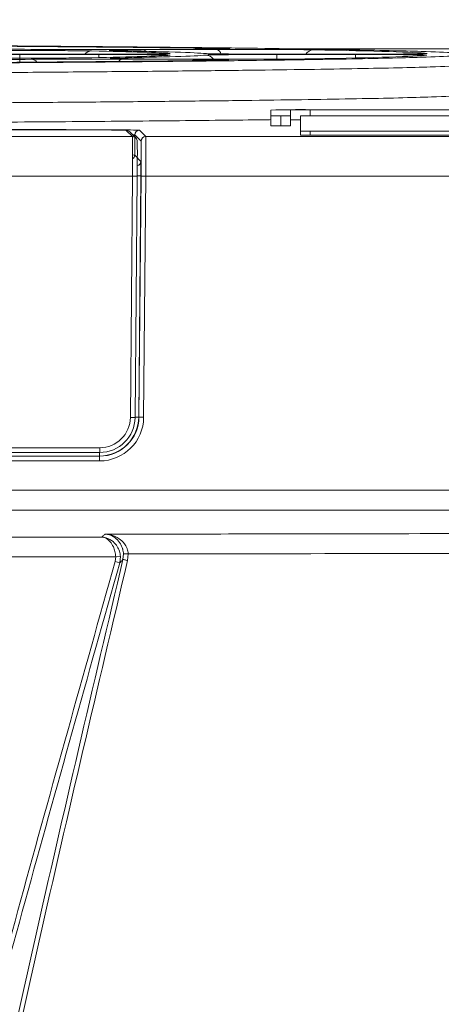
# Model space of a CAD drawing. Header units: millimetres. Extents: x 0 to 2100, y 0 to 1485.
# Tile 60 of 123: x 486 to 513, y 1229 to 1291. Entities that reach past the tile are written whole.
import ezdxf

# ---------------------------------------------------------------- set-up
doc = ezdxf.new("R2010")
doc.units = ezdxf.units.MM
doc.header["$LTSCALE"] = 5
doc.styles.add('SLDTEXTSTYLE1', font='TXT', dxfattribs={"width": 0.75})
doc.dimstyles.new('SLDDIMSTYLE0', dxfattribs={"dimtxt": 12.5, "dimasz": 15, "dimexe": 0, "dimexo": 0.0625, "dimgap": 3.125, "dimtad": 1, "dimdec": 0, "dimlfac": 0.8, "dimrnd": 1e-09, "dimzin": 12, "dimdsep": 46, "dimtxsty": 'SLDTEXTSTYLE1', "dimblk1": 'CLOSED', "dimblk2": 'CLOSED', "dimsah": 1, "dimcen": 0.09, "dimadec": 0, "dimazin": 3, "dimtfac": 1, "dimtofl": 0, "dimtmove": 0, "dimatfit": 3, "dimldrblk": 'CLOSED', "dimfxl": 0, "dimfrac": 2, "dimtolj": 1, "dimtzin": 12, "dimarcsym": 0})

# ---------------------------------------------------------------- blocks, each defined once
blk = doc.blocks.new('_CLOSED')
at = {"color": 0, "linetype": 'ByBlock', "lineweight": -2}
for p, q in [((-1, 0.166667), (0, 0)), ((-1, 0.166667), (-1, -0.166667)), ((0, 0), (-1, -0.166667)), ((0, 0), (-1, 0))]:
    blk.add_line(p, q, dxfattribs=at)
blk = doc.blocks.new('_D_4')
at = {"color": 7, "linetype": 'Continuous', "lineweight": 0}
for p, q in [((552.489, 1313.928), (643.411, 1313.928)), ((638.411, 1313.928), (638.411, 751.428)), ((486.864, 751.428), (643.411, 751.428))]:
    blk.add_line(p, q, dxfattribs=at)
at = {"color": 7, "linetype": 'Continuous', "lineweight": 0, "xscale": 15, "yscale": 15}
for p, rotation in [((638.411, 1313.928, -164.067), 90.0000000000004), ((638.411, 751.428, -164.067), 270.0000000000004)]:
    blk.add_blockref('_CLOSED', p, dxfattribs=dict(at, rotation=rotation))
at = {"color": 7, "linetype": 'Continuous', "lineweight": 0, "insert": (622.298, 1018.824), "char_height": 12.5, "attachment_point": 1, "rotation": 90, "style": 'SLDTEXTSTYLE1'}
blk.add_mtext('450', dxfattribs=at)

msp = doc.modelspace()

# ---------------------------------------------------------------- linework, layer by layer
at = {"color": 7, "linetype": 'Continuous', "lineweight": 15}
for p, q in [((490.924, 1289.007), (485.893, 1289.007)), ((485.893, 1288.982), (490.924, 1288.982)), ((497.04, 1289.321), (492.37, 1289.298)), ((493.756, 1289.277), (498.423, 1289.3)), ((499.151, 1289.348), (499.146, 1289.348)), ((507.245, 1289.007), (502.227, 1289.007)), ((502.227, 1288.982), (507.245, 1288.982)), ((492.398, 1288.691), (497.009, 1288.668)), ((498.423, 1288.689), (493.808, 1288.713)), ((501.864, 1285.455), (501.864, 1285.085)), ((501.864, 1284.46), (501.864, 1285.085)), ((502.489, 1285.079), (502.489, 1284.454)), ((503.114, 1285.085), (503.114, 1285.455)), ((503.114, 1285.085), (503.114, 1284.46)), ((503.739, 1285.08), (503.739, 1284.11)), ((537.489, 1285.477), (504.364, 1285.477)), ((504.364, 1285.466), (537.489, 1285.466)), ((550.614, 1285.086), (504.364, 1285.086)), ((415.809, 1284.206), (488.837, 1284.206)), ((488.595, 1284.197), (416.986, 1284.197)), ((493.062, 1283.766), (492.67, 1284.162)), ((493.275, 1283.677), (492.883, 1284.073)), ((493.212, 1283.868), (493.201, 1282.588)), ((493.607, 1283.47), (493.212, 1283.868)), ((493.512, 1284.166), (493.907, 1283.767)), ((503.739, 1283.86), (503.739, 1284.11)), ((504.364, 1284.104), (504.364, 1283.854)), ((504.364, 1284.104), (550.614, 1284.104)), ((504.364, 1283.854), (550.614, 1283.854)), ((310.34, 1283.766), (493.062, 1283.766)), ((493.907, 1283.767), (566.555, 1283.767)), ((493.201, 1282.588), (493.596, 1282.19)), ((493.062, 1281.244), (310.34, 1281.244)), ((492.927, 1265.914), (493.062, 1281.244)), ((493.362, 1281.244), (493.227, 1265.914)), ((493.596, 1281.265), (493.462, 1265.937)), ((493.472, 1265.927), (493.607, 1281.251)), ((493.907, 1281.246), (493.772, 1265.922)), ((566.545, 1281.246), (493.907, 1281.246)), ((493.462, 1265.937), (493.472, 1265.927)), ((490.977, 1263.683), (490.977, 1263.981)), ((490.977, 1263.683), (479.196, 1263.683)), ((490.972, 1263.45), (490.962, 1263.459)), ((490.972, 1263.147), (490.972, 1263.45)), ((482.332, 1258.299), (491.104, 1258.299)), ((491.994, 1257.051), (482.379, 1257.051)), ((491.959, 1256.747), (491.994, 1257.051)), ((492.293, 1257.066), (491.994, 1257.051)), ((492.293, 1257.066), (492.248, 1256.667)), ((492.458, 1256.883), (492.49, 1257.233)), ((492.789, 1257.247), (492.49, 1257.233)), ((492.789, 1257.247), (492.749, 1256.814)), ((492.248, 1256.667), (491.959, 1256.747))]:
    msp.add_line(p, q, dxfattribs=at)
at = {"color": 8, "linetype": 'Continuous', "lineweight": 15}
for p, q in [((485.893, 1288.49), (485.893, 1288.982)), ((490.924, 1288.787), (490.924, 1288.982)), ((495.368, 1289.046), (495.441, 1289.051)), ((502.227, 1288.693), (502.227, 1288.982)), ((503.934, 1289.336), (568.614, 1289.336)), ((507.245, 1288.762), (507.245, 1288.982)), ((504.364, 1285.466), (504.364, 1285.086)), ((488.837, 1284.206), (488.837, 1284.197)), ((493.596, 1281.265), (493.362, 1281.267)), ((493.462, 1265.937), (493.227, 1265.939)), ((479.196, 1263.981), (490.977, 1263.981)), ((490.962, 1263.459), (479.196, 1263.459)), ((479.196, 1263.45), (490.972, 1263.45)), ((490.962, 1263.459), (490.962, 1263.683)), ((490.972, 1263.147), (479.196, 1263.147)), ((479.196, 1261.279), (566.546, 1261.279)), ((566.525, 1260.02), (479.196, 1260.02))]:
    msp.add_line(p, q, dxfattribs=at)
at = {"color": 8, "linetype": 'Continuous', "lineweight": 15, "flags": 128}
msp.add_lwpolyline([(511.648, 1289.037), (511.655, 1289.038), (511.772, 1289.05)], dxfattribs=at)
at = {"color": 7, "linetype": 'Continuous', "lineweight": 15, "flags": 128}
msp.add_lwpolyline([(492.458, 1256.883), (492.466, 1256.881), (492.484, 1256.877), (492.511, 1256.87), (492.548, 1256.862), (492.591, 1256.852), (492.641, 1256.84), (492.694, 1256.827), (492.749, 1256.814)], dxfattribs=at)
at = {"color": 8, "linetype": 'Continuous', "lineweight": 15}
for centre, radius, start, end in [((490.471, 1288.659), 0.553, 90.92229, 141.00306), ((493.738, 1289.058), 0.219, 36.20422, 85.23511), ((497.707, 1288.324), 0.622, 36.08962, 89.9147), ((498.326, 1288.95), 0.364, 11.34177, 74.43681), ((504.567, 1288.725), 0.559, 91.55554, 149.73234), ((486.612, 1288.197), 0.483, 38.6399, 87.81861), ((492.434, 1288.432), 0.261, 98.07069, 154.58337), ((497.025, 1288.456), 0.212, 94.33364, 139.45911), ((492.67, 1283.862), 0.3, 44.75037, 90.00485), ((493.062, 1283.466), 0.3, 44.75037, 90.00485), ((492.901, 1282.591), 0.3, 304.01894, 359.49495), ((493.296, 1282.192), 0.3, 283.71012, 359.4948)]:
    msp.add_arc(centre, radius, start, end, dxfattribs=at)
at = {"color": 7, "linetype": 'Continuous', "lineweight": 15}
for centre, radius, start, end in [((503.739, 1213.84), 71.64, 89.50017, 91.49979), ((502.332, 1302.989), 17.91, 268.50021, 270.49983), ((502.645, 1302.989), 17.91, 269.50017, 271.49979), ((504.051, 1249.648), 35.82, 89.50017, 91.49979), ((504.207, 1267.177), 17.91, 89.50017, 91.49979), ((502.332, 1302.364), 17.91, 268.50021, 270.49983), ((502.645, 1302.364), 17.91, 269.50017, 271.49979), ((503.668, 1268.854), 15.986, 89.74573, 91.98617), ((493.512, 1283.866), 0.3, 90.00505, 179.49493), ((504.207, 1302.013), 17.91, 268.50021, 270.49983), ((504.207, 1301.763), 17.91, 268.50021, 270.49983), ((493.062, 1283.466), 0.3, 359.49513, 44.74961), ((493.907, 1283.467), 0.3, 90.00505, 179.49493), ((493.212, 1289.664), 8.421, 268.97944, 271.02056), ((493.91, 1290.02), 8.774, 268.02041, 269.97967), ((493.077, 1274.333), 8.421, 268.97944, 271.02056), ((493.775, 1274.696), 8.774, 268.02041, 269.97967)]:
    msp.add_arc(centre, radius, start, end, dxfattribs=at)
for centre, major_axis, ratio, start_param, end_param in [((434.989, 1288.995), (77.04, 0), 0.008727, 0.602604, 0.964949), ((434.989, 1288.994), (62.96, 0), 0.008727, 0.609763, 0.959383), ((485.893, 1289.046), (4.542, 0), 0.008727, 3.258161, 4.712389), ((485.893, 1288.943), (4.537, 0), 0.008727, 1.570796, 3.025933), ((434.989, 1288.995), (60.79, 0), 0.008727, 0.105298, 0.421313), ((434.989, 1288.995), (60.79, 0), 0.008727, 5.862055, 6.176978), ((490.924, 1289.046), (4.542, 0), 0.008727, 4.712389, 5.900871), ((490.924, 1288.943), (4.537, 0), 0.008727, 0.493962, 1.570796), ((434.989, 1288.994), (62.96, 0), 0.008727, 0.088532, 0.438676), ((434.989, 1288.994), (62.96, 0), 0.008727, 5.846148, 6.195564), ((502.227, 1289.046), (4.542, 0), 0.008727, 3.230125, 4.712389), ((502.227, 1288.943), (4.537, 0), 0.008727, 1.570796, 3.053971), ((434.989, 1288.995), (77.04, 0), 0.008727, 0.081533, 0.444207), ((434.989, 1288.995), (77.04, 0), 0.008727, 5.839046, 6.200741), ((507.245, 1289.046), (4.542, 0), 0.008727, 4.712389, 5.888426), ((507.245, 1288.943), (4.537, 0), 0.008727, 0.496729, 1.570796), ((434.989, 1288.994), (62.96, 0), 0.008727, 5.324327, 5.6742), ((434.989, 1288.995), (77.04, 0), 0.008727, 5.317716, 5.679675), ((488.595, 1284.161), (4.075, 0), 0.008728, 0.008651, 1.570645), ((488.837, 1284.165), (4.675, 0), 0.008727, 0.00865, 1.57072), ((493.043, 1281.266), (0.019, 2.5), 0.007679, 4.703721, 6.274518), ((493.343, 1281.263), (0.019, 2.2), 0.008726, 4.703738, 6.274535), ((493.588, 1281.27), (0.019, 2.2), 0.008726, 4.703738, 6.274535), ((493.888, 1281.267), (0.019, 2.5), 0.007679, 4.703721, 6.274518), ((493.588, 1281.265), (0.008, 0.925), 0.008726, 4.712465, 6.274535), ((490.962, 1265.959), (-1.76, 1.776), 0.999943, 2.360615, 3.922609), ((490.972, 1265.95), (2.497, -0.133), 0.999915, 4.765801, 6.327794), ((490.972, 1265.947), (2.8, 0), 0.999925, 4.712389, 6.274383), ((490.977, 1265.931), (1.659, 1.025), 0.999915, 4.158792, 5.720861), ((490.977, 1265.933), (1.876, 1.243), 0.999928, 4.127092, 5.689162)]:
    msp.add_ellipse(centre, major_axis=major_axis, ratio=ratio, start_param=start_param, end_param=end_param, dxfattribs=at)
at = {"color": 8, "linetype": 'Continuous', "lineweight": 15}
for centre, major_axis, ratio, start_param, end_param in [((490.924, 1288.943), (4.537, 0), 0.008727, 6.176978, 6.777148), ((490.924, 1289.046), (4.542, 0), 0.008727, 5.900871, 6.388483), ((507.245, 1288.943), (4.537, 0), 0.008727, 6.200741, 6.779914), ((507.245, 1289.046), (4.542, 0), 0.008727, 5.888426, 6.364718), ((488.837, 1283.865), (4.375, 0.003), 0.009325, 0.008639, 0.25003), ((488.826, 1282.59), (4.375, -0.003), 0.008128, 0.00866, 0.245746)]:
    msp.add_ellipse(centre, major_axis=major_axis, ratio=ratio, start_param=start_param, end_param=end_param, dxfattribs=at)
at = {"color": 7, "linetype": 'Continuous', "lineweight": 15}
for points, knots in [([(513.538, 1289.091), (512.924, 1289.121), (511.923, 1289.17), (509.445, 1289.235), (506.884, 1289.289), (503.768, 1289.341), (500.207, 1289.39), (496.286, 1289.435), (492.024, 1289.476), (487.37, 1289.516), (483.95, 1289.539), (482.24, 1289.55)], [0, 0, 0, 0, 0.166512, 0.271343, 0.376175, 0.484051, 0.591928, 0.692603, 0.793277, 0.896639, 1, 1, 1, 1]), ([(356.436, 1288.898), (356.831, 1288.878), (357.62, 1288.837), (359.629, 1288.775), (362.261, 1288.716), (365.445, 1288.66), (369.037, 1288.608), (372.974, 1288.562), (377.395, 1288.517), (382.232, 1288.476), (387.396, 1288.44), (392.891, 1288.407), (398.742, 1288.378), (404.853, 1288.353), (411.12, 1288.333), (417.553, 1288.318), (424.173, 1288.308), (430.872, 1288.302), (437.535, 1288.302), (444.181, 1288.306), (450.826, 1288.315), (457.356, 1288.329), (463.664, 1288.348), (469.773, 1288.371), (475.691, 1288.399), (481.317, 1288.432), (486.559, 1288.467), (491.443, 1288.507), (495.97, 1288.55), (500.056, 1288.597), (503.64, 1288.646), (506.751, 1288.698), (509.364, 1288.752), (511.906, 1288.818), (512.922, 1288.868), (513.541, 1288.898)], [0, 0, 0, 0, 0.031614, 0.063228, 0.095941, 0.128655, 0.157694, 0.186734, 0.216617, 0.246501, 0.275538, 0.304576, 0.334457, 0.364338, 0.393375, 0.422411, 0.452291, 0.482171, 0.51121, 0.540249, 0.570132, 0.600015, 0.629051, 0.658087, 0.687967, 0.717846, 0.746886, 0.775926, 0.80581, 0.835694, 0.864732, 0.89377, 0.923651, 0.953532, 1, 1, 1, 1]), ([(484.292, 1289.229), (484.722, 1289.231), (485.6, 1289.234), (487.088, 1289.235), (488.503, 1289.231), (489.727, 1289.223), (490.217, 1289.215), (490.462, 1289.212)], [0, 0, 0, 0, 0.19359, 0.394748, 0.596196, 0.798108, 1, 1, 1, 1]), ([(492.37, 1289.298), (492.195, 1289.297), (491.587, 1289.294), (490.409, 1289.292), (488.933, 1289.294), (487.566, 1289.299), (486.924, 1289.306), (486.602, 1289.309)], [0, 0, 0, 0, 0.091486, 0.31848, 0.545515, 0.772762, 1, 1, 1, 1]), ([(491.988, 1289.228), (491.906, 1289.229), (491.704, 1289.233), (491.672, 1289.238), (491.653, 1289.24)], [0, 0, 0, 0, 0.402326, 1, 1, 1, 1]), ([(491.832, 1289.256), (491.844, 1289.257), (491.947, 1289.261), (492.579, 1289.269), (493.363, 1289.274), (493.756, 1289.277)], [0, 0, 0, 0, 0.062091, 0.531058, 1, 1, 1, 1]), ([(495.387, 1289.04), (495.383, 1289.04), (495.368, 1289.039), (495.287, 1289.034), (495.135, 1289.032), (495.1, 1289.031)], [0, 0, 0, 0, 0.214734, 0.822574, 1, 1, 1, 1]), ([(499.146, 1289.35), (499.094, 1289.346), (498.971, 1289.339), (498.237, 1289.329), (497.439, 1289.324), (497.04, 1289.321)], [0, 0, 0, 0, 0.267037, 0.633533, 1, 1, 1, 1]), ([(498.423, 1289.3), (498.822, 1289.302), (499.666, 1289.305), (501.119, 1289.306), (502.543, 1289.302), (503.787, 1289.295), (504.297, 1289.287), (504.552, 1289.284)], [0, 0, 0, 0, 0.182516, 0.3864618, 0.5906783, 0.7953491, 1, 1, 1, 1]), ([(498.459, 1289.376), (498.715, 1289.373), (498.972, 1289.369), (499.03, 1289.366), (499.031, 1289.366)], [0, 0, 0, 0, 0.994364, 1, 1, 1, 1]), ([(511.706, 1289.04), (511.706, 1289.04), (511.704, 1289.04), (511.624, 1289.035), (511.463, 1289.032), (511.389, 1289.031)], [0, 0, 0, 0, 0.127659, 0.596401, 1, 1, 1, 1]), ([(514.16, 1288.284), (513.537, 1288.254), (512.524, 1288.205), (510.013, 1288.139), (507.427, 1288.086), (504.283, 1288.033), (500.643, 1287.984), (496.57, 1287.938), (492.069, 1287.895), (487.115, 1287.854), (481.786, 1287.818), (476.175, 1287.786), (470.279, 1287.758), (464.072, 1287.735), (457.655, 1287.716), (451.139, 1287.702), (444.51, 1287.692), (437.749, 1287.688), (430.968, 1287.688), (424.281, 1287.694), (417.668, 1287.704), (411.115, 1287.719), (404.735, 1287.739), (398.631, 1287.763), (392.779, 1287.792), (387.173, 1287.825), (381.912, 1287.862), (377.079, 1287.902), (372.647, 1287.946), (368.621, 1287.993), (365.688, 1288.034), (363.156, 1288.076), (360.981, 1288.117), (358.762, 1288.169), (356.948, 1288.225), (356.195, 1288.265), (355.817, 1288.284)], [0, 0, 0, 0, 0.046468, 0.075505, 0.104542, 0.134423, 0.164304, 0.193344, 0.222383, 0.252267, 0.28215, 0.311186, 0.340222, 0.370101, 0.39998, 0.429019, 0.458058, 0.48794, 0.517822, 0.546859, 0.575895, 0.605774, 0.635654, 0.664691, 0.693728, 0.723609, 0.75349, 0.782529, 0.811568, 0.841451, 0.871334, 0.884961, 0.912231, 0.939668, 0.969721, 1, 1, 1, 1]), ([(490.467, 1288.778), (490.234, 1288.774), (489.758, 1288.767), (488.565, 1288.759), (487.157, 1288.755), (485.644, 1288.755), (484.744, 1288.759), (484.294, 1288.76)], [0, 0, 0, 0, 0.19344, 0.394783, 0.596322, 0.798168, 1, 1, 1, 1]), ([(486.631, 1288.68), (486.751, 1288.681), (487.168, 1288.686), (488.129, 1288.692), (489.539, 1288.697), (491.049, 1288.697), (491.948, 1288.693), (492.398, 1288.691)], [0, 0, 0, 0, 0.092358, 0.319042, 0.545801, 0.772908, 1, 1, 1, 1]), ([(493.808, 1288.713), (493.64, 1288.713), (493.059, 1288.717), (492.273, 1288.725), (491.724, 1288.734), (491.706, 1288.74), (491.701, 1288.742)], [0, 0, 0, 0, 0.143016, 0.496727, 0.850365, 1, 1, 1, 1]), ([(499.112, 1288.631), (499.101, 1288.629), (499.07, 1288.623), (498.678, 1288.617), (498.419, 1288.613)], [0, 0, 0, 0, 0.340312, 1, 1, 1, 1]), ([(504.554, 1288.706), (504.331, 1288.703), (503.859, 1288.696), (502.694, 1288.688), (501.285, 1288.684), (499.773, 1288.684), (498.873, 1288.688), (498.423, 1288.689)], [0, 0, 0, 0, 0.182298, 0.386441, 0.590767, 0.79539, 1, 1, 1, 1]), ([(355.784, 1286.374), (355.916, 1286.367), (356.377, 1286.339), (357.523, 1286.293), (359.483, 1286.236), (362.011, 1286.181), (365.064, 1286.127), (368.584, 1286.076), (372.566, 1286.028), (377.035, 1285.983), (381.921, 1285.941), (387.138, 1285.904), (392.687, 1285.87), (398.593, 1285.841), (404.761, 1285.816), (411.085, 1285.795), (417.575, 1285.78), (424.253, 1285.769), (431.008, 1285.764), (437.727, 1285.763), (444.427, 1285.768), (451.124, 1285.778), (457.705, 1285.792), (464.061, 1285.811), (470.215, 1285.835), (476.176, 1285.864), (481.84, 1285.897), (487.116, 1285.934), (492.032, 1285.975), (496.585, 1286.019), (500.694, 1286.067), (504.296, 1286.117), (507.42, 1286.17), (510.041, 1286.226), (512.569, 1286.293), (513.581, 1286.344), (514.193, 1286.374)], [0, 0, 0, 0, 0.011583, 0.040617, 0.069652, 0.099529, 0.129407, 0.158447, 0.187486, 0.21737, 0.247253, 0.27629, 0.305327, 0.335207, 0.365088, 0.394124, 0.423161, 0.453041, 0.482921, 0.511959, 0.540998, 0.57088, 0.600762, 0.629798, 0.658834, 0.688713, 0.718592, 0.747632, 0.776672, 0.806555, 0.836438, 0.865476, 0.894513, 0.924394, 0.954275, 1, 1, 1, 1]), ([(501.864, 1284.843), (501.802, 1284.842), (500.155, 1284.818), (496.112, 1284.777), (489.782, 1284.719), (482.666, 1284.669), (474.961, 1284.626), (466.751, 1284.591), (458.145, 1284.564), (449.238, 1284.545), (440.158, 1284.536), (431.001, 1284.535), (421.934, 1284.544), (415.89, 1284.554), (412.995, 1284.562), (412.986, 1284.562)], [0, 0, 0, 0, 0.003507, 0.093971, 0.184723, 0.275187, 0.365639, 0.456379, 0.546831, 0.637291, 0.728039, 0.818499, 0.908953, 0.999695, 1, 1, 1, 1]), ([(491.104, 1258.299), (491.114, 1258.308), (491.17, 1258.355), (491.245, 1258.42), (491.308, 1258.477), (491.329, 1258.496)], [0, 0, 0, 0, 0.128973, 0.711962, 1, 1, 1, 1]), ([(491.994, 1257.051), (491.983, 1257.167), (491.961, 1257.395), (491.839, 1257.733), (491.63, 1258.057), (491.385, 1258.233), (491.206, 1258.286), (491.136, 1258.296), (491.113, 1258.299), (491.105, 1258.299), (491.104, 1258.299)], [0, 0, 0, 0, 0.1636143, 0.3223001, 0.5411351, 0.825717, 0.9433426, 0.9810029, 0.9962584, 1, 1, 1, 1]), ([(491.104, 1258.299), (491.106, 1258.299), (491.116, 1258.299), (491.147, 1258.297), (491.241, 1258.288), (491.48, 1258.238), (491.807, 1258.066), (492.086, 1257.745), (492.249, 1257.409), (492.278, 1257.181), (492.293, 1257.066)], [0, 0, 0, 0, 0.003741, 0.019009, 0.056682, 0.174279, 0.458866, 0.677706, 0.836392, 1, 1, 1, 1]), ([(491.329, 1258.496), (496.558, 1258.499), (509.486, 1258.507), (529.817, 1258.591), (544.751, 1258.721), (552.088, 1258.784)], [0, 0, 0, 0, 0.256807, 0.634867, 1, 1, 1, 1]), ([(492.49, 1257.233), (492.479, 1257.338), (492.466, 1257.455), (492.401, 1257.671), (492.284, 1257.929), (492.005, 1258.252), (491.666, 1258.441), (491.424, 1258.489), (491.33, 1258.496), (491.329, 1258.496)], [0, 0, 0, 0, 0.128415, 0.14386, 0.291024, 0.508893, 0.810532, 0.996395, 1, 1, 1, 1]), ([(491.329, 1258.496), (491.331, 1258.496), (491.448, 1258.49), (491.753, 1258.445), (492.179, 1258.261), (492.53, 1257.941), (492.677, 1257.685), (492.758, 1257.469), (492.774, 1257.352), (492.789, 1257.247)], [0, 0, 0, 0, 0.003605, 0.189463, 0.49112, 0.709006, 0.856152, 0.871578, 1, 1, 1, 1]), ([(552.15, 1257.532), (544.84, 1257.464), (529.904, 1257.326), (510.038, 1257.247), (497.55, 1257.247), (492.789, 1257.247)], [0, 0, 0, 0, 0.372287, 0.760702, 1, 1, 1, 1]), ([(470.194, 769.661), (474.129, 780.941), (480.565, 799.388), (488.589, 825.304), (494.055, 845.689), (498.16, 864.705), (500.973, 882.287), (502.69, 900.014), (503.137, 917.785), (502.092, 935.341), (499.589, 952.566), (496.134, 969.474), (491.952, 986.237), (487.342, 1002.893), (482.706, 1019.097), (478.276, 1034.914), (474.229, 1050.394), (470.697, 1065.996), (467.851, 1081.933), (466.088, 1098.239), (465.483, 1114.838), (465.929, 1131.446), (467.531, 1149.882), (470.514, 1170.068), (474.9, 1191.95), (480.136, 1213.664), (485.92, 1235.243), (489.947, 1249.582), (491.959, 1256.747)], [0, 0, 0, 0, 0.071885, 0.117566, 0.163238, 0.198848, 0.234595, 0.270327, 0.305954, 0.341464, 0.376023, 0.410615, 0.445278, 0.479972, 0.514617, 0.546709, 0.578818, 0.610898, 0.642952, 0.676192, 0.709505, 0.74284, 0.776109, 0.820816, 0.865559, 0.910369, 0.95521, 1, 1, 1, 1]), ([(492.248, 1256.667), (490.233, 1249.504), (486.201, 1235.171), (480.391, 1213.606), (475.125, 1191.906), (470.707, 1170.038), (467.74, 1150.097), (466.138, 1132.145), (465.627, 1116.26), (466.083, 1100.376), (467.653, 1084.298), (470.4, 1068.108), (474.014, 1051.802), (478.212, 1035.63), (482.768, 1019.358), (487.469, 1002.924), (492.08, 986.263), (496.264, 969.496), (499.722, 952.585), (502.229, 935.353), (503.28, 917.789), (502.842, 900.007), (501.137, 882.268), (498.337, 864.674), (494.249, 845.643), (488.81, 825.241), (483.455, 807.876), (477.36, 789.309), (473.426, 778.027), (470.476, 769.563)], [0, 0, 0, 0, 0.044775, 0.089602, 0.134398, 0.179125, 0.223816, 0.255646, 0.287534, 0.319402, 0.351205, 0.384665, 0.418158, 0.451686, 0.485194, 0.519847, 0.554549, 0.589219, 0.62382, 0.658387, 0.693918, 0.729565, 0.765317, 0.801085, 0.836716, 0.882405, 0.928102, 0.946055, 1, 1, 1, 1]), ([(470.931, 769.738), (475.334, 780.841), (482.65, 799.285), (492.016, 825.398), (498.481, 846.041), (503.35, 865.009), (506.757, 882.214), (509.049, 899.607), (510.037, 917.086), (509.466, 934.707), (507.28, 952.33), (503.939, 969.937), (499.729, 987.385), (494.976, 1004.734), (489.978, 1022.036), (485.067, 1039.351), (480.171, 1057.789), (476.159, 1077.585), (473.58, 1098.77), (472.447, 1120.134), (472.709, 1141.544), (474.258, 1162.863), (477.243, 1185.173), (481.558, 1208.43), (486.778, 1232.707), (490.565, 1248.825), (492.458, 1256.883)], [0, 0, 0, 0, 0.0718049, 0.1192899, 0.1667643, 0.2018, 0.2369822, 0.2721462, 0.3071958, 0.3421199, 0.3779878, 0.4138518, 0.449812, 0.4858759, 0.5219929, 0.5580869, 0.5940886, 0.6366644, 0.679407, 0.7222787, 0.7652003, 0.8080581, 0.850711, 0.9004612, 0.9502305, 1, 1, 1, 1]), ([(492.749, 1256.814), (490.853, 1248.758), (487.06, 1232.647), (481.792, 1208.386), (477.704, 1186.316), (474.827, 1166.452), (473.009, 1148.843), (472.061, 1131.163), (472.139, 1113.481), (473.472, 1095.121), (476.368, 1076.196), (480.465, 1057.379), (485.192, 1039.345), (490.127, 1021.999), (495.13, 1004.662), (499.891, 987.279), (504.104, 969.796), (507.444, 952.154), (509.619, 934.517), (510.179, 916.906), (509.19, 899.461), (506.906, 882.101), (503.515, 864.928), (498.67, 845.973), (492.233, 825.327), (482.904, 799.192), (475.602, 780.736), (471.207, 769.628)], [0, 0, 0, 0, 0.04974, 0.09948, 0.1492, 0.1846, 0.220087, 0.25556, 0.290961, 0.326287, 0.366095, 0.405918, 0.441977, 0.478129, 0.514304, 0.550426, 0.586443, 0.622363, 0.658287, 0.693133, 0.728104, 0.763187, 0.798289, 0.833246, 0.880722, 0.928209, 1, 1, 1, 1]), ([(492.458, 1256.883), (492.42, 1256.842), (492.352, 1256.77), (492.28, 1256.698), (492.248, 1256.667)], [0, 0, 0, 0, 0.562858, 1, 1, 1, 1])]:
    msp.add_open_spline(points, degree=3, knots=knots, dxfattribs=at)
at = {"color": 8, "linetype": 'Continuous', "lineweight": 15}
for points, knots in [([(491.653, 1289.24), (491.617, 1289.242), (491.503, 1289.247), (491.698, 1289.252), (491.832, 1289.256)], [0, 0, 0, 0, 0.312187, 1, 1, 1, 1]), ([(499.031, 1289.366), (499.16, 1289.361), (499.324, 1289.356), (499.177, 1289.351), (499.146, 1289.35)], [0, 0, 0, 0, 0.786311, 1, 1, 1, 1]), ([(491.701, 1288.742), (491.664, 1288.744), (491.564, 1288.751), (491.85, 1288.758), (492.031, 1288.762)], [0, 0, 0, 0, 0.365993, 1, 1, 1, 1]), ([(497.009, 1288.668), (497.37, 1288.666), (498.135, 1288.661), (498.89, 1288.65), (499.252, 1288.64), (499.147, 1288.634), (499.112, 1288.631)], [0, 0, 0, 0, 0.264124, 0.55995, 0.856243, 1, 1, 1, 1])]:
    msp.add_open_spline(points, degree=3, knots=knots, dxfattribs=at)

# ---------------------------------------------------------------- dimensions: what is measured, and where the dimension line sits
at = {"color": 7, "linetype": 'Continuous', "lineweight": 0}
dim = msp.add_linear_dim(base=(638.411, 751.428), p1=(547.489, 1313.928), p2=(481.864, 751.428), angle=90, dimstyle='SLDDIMSTYLE0', dxfattribs=at)
dim.commit()
dim.dimension.update_dxf_attribs({"geometry": '_D_4', "text_midpoint": (638.411, 1032.678), "dimtype": 160})

doc.saveas('drawing.dxf')
